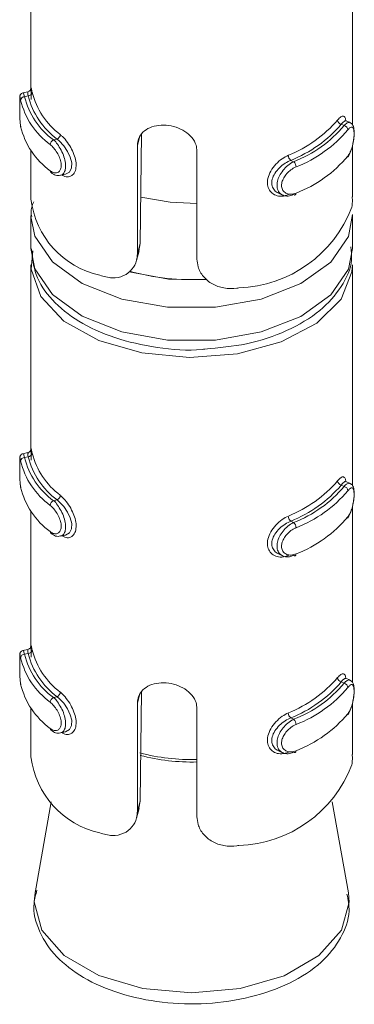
# Model space of a CAD drawing. Header units: millimetres. Extents: x 330 to 1856, y -20 to 3175.
# Tile 17 of 53: x 1157 to 1166, y 318 to 343. Entities that reach past the tile are written whole.
import ezdxf

# ---------------------------------------------------------------- set-up
doc = ezdxf.new("R2010")
doc.units = ezdxf.units.MM

msp = doc.modelspace()

# ---------------------------------------------------------------- linework, layer by layer
at = {"color": 7, "linetype": 'Continuous', "lineweight": 15}
for p, q in [((1157.575, 344.48), (1157.575, 341.109)), ((1165.575, 340.218), (1165.575, 344.599)), ((1157.498, 341.042), (1157.376, 341.015)), ((1157.505, 340.94), (1157.418, 340.92)), ((1165.296, 340.233), (1165.369, 340.199)), ((1165.517, 340.273), (1165.412, 340.322)), ((1160.328, 339.998), (1160.292, 337.261)), ((1158.224, 339.862), (1158.137, 339.843)), ((1157.575, 339.58), (1157.575, 338.368)), ((1160.224, 337.011), (1160.224, 339.701)), ((1161.706, 339.567), (1161.706, 336.877)), ((1165.575, 338.424), (1165.575, 339.699)), ((1164.04, 339.335), (1164.112, 339.301)), ((1158.313, 338.962), (1158.435, 338.989)), ((1163.732, 338.518), (1163.838, 338.469)), ((1157.575, 337.96), (1157.575, 337.144)), ((1165.575, 337.144), (1165.575, 337.96)), ((1160.202, 336.841), (1160.268, 337.083)), ((1160.224, 337.011), (1160.292, 337.261)), ((1160.292, 337.261), (1160.256, 337.086)), ((1157.575, 336.735), (1157.575, 332.127)), ((1165.575, 331.236), (1165.575, 336.735)), ((1157.498, 332.06), (1157.376, 332.033)), ((1157.505, 331.958), (1157.418, 331.938)), ((1165.296, 331.251), (1165.369, 331.217)), ((1165.517, 331.291), (1165.412, 331.34)), ((1158.224, 330.88), (1158.137, 330.861)), ((1165.575, 326.337), (1165.575, 330.718)), ((1157.575, 330.598), (1157.575, 327.228)), ((1164.04, 330.353), (1164.112, 330.319)), ((1158.313, 329.98), (1158.435, 330.007)), ((1163.732, 329.536), (1163.838, 329.487)), ((1157.498, 327.161), (1157.376, 327.134)), ((1157.505, 327.059), (1157.418, 327.039)), ((1165.296, 326.352), (1165.369, 326.318)), ((1165.517, 326.392), (1165.412, 326.441)), ((1160.328, 326.116), (1160.292, 323.38)), ((1158.224, 325.981), (1158.137, 325.962)), ((1160.224, 323.13), (1160.224, 325.82)), ((1165.575, 324.543), (1165.575, 325.818)), ((1157.575, 325.699), (1157.575, 324.487)), ((1161.706, 325.686), (1161.706, 322.996)), ((1164.04, 325.454), (1164.112, 325.42)), ((1158.313, 325.08), (1158.435, 325.108)), ((1163.732, 324.637), (1163.838, 324.588)), ((1158.076, 323.368), (1157.677, 321.099)), ((1160.224, 323.13), (1160.292, 323.38)), ((1160.292, 323.38), (1160.256, 323.205)), ((1165.473, 321.099), (1165.074, 323.368)), ((1160.202, 322.96), (1160.268, 323.202)), ((1157.688, 321.156), (1157.677, 321.099))]:
    msp.add_line(p, q, dxfattribs=at)
at = {"color": 8, "linetype": 'Continuous', "lineweight": 15}
for p, q in [((1160.224, 339.701), (1160.279, 339.902)), ((1160.224, 325.82), (1160.279, 326.02))]:
    msp.add_line(p, q, dxfattribs=at)
at = {"color": 8, "linetype": 'Continuous', "lineweight": 15, "flags": 128}
for points in [[(1157.378, 341.009), (1157.386, 341.008), (1157.409, 340.951), (1157.418, 340.92), (1157.418, 340.92), (1157.418, 340.92)], [(1165.575, 337.988), (1165.473, 337.443), (1165.036, 336.803), (1164.291, 336.265), (1163.305, 335.878), (1162.165, 335.676), (1160.973, 335.677), (1159.834, 335.881), (1158.85, 336.27), (1158.108, 336.808), (1157.674, 337.45), (1157.575, 337.938)], [(1157.575, 337.144), (1157.674, 336.633), (1158.108, 335.992), (1158.85, 335.453), (1159.834, 335.065), (1160.973, 334.861), (1162.165, 334.86), (1163.305, 335.062), (1164.291, 335.448), (1165.036, 335.986), (1165.473, 336.626), (1165.575, 337.144)], [(1160.016, 336.559), (1160.994, 336.376), (1161.953, 336.36)], [(1157.378, 332.027), (1157.386, 332.026), (1157.409, 331.969), (1157.418, 331.938), (1157.418, 331.938), (1157.418, 331.938)], [(1157.378, 327.127), (1157.386, 327.127), (1157.409, 327.07), (1157.418, 327.039), (1157.418, 327.039), (1157.418, 327.039)], [(1157.677, 321.099), (1157.657, 320.874), (1157.847, 320.175), (1158.402, 319.543), (1159.267, 319.042), (1160.359, 318.72), (1161.569, 318.608)], [(1161.569, 318.608), (1162.78, 318.718), (1163.874, 319.038), (1164.742, 319.538), (1165.3, 320.168), (1165.494, 320.867), (1165.473, 321.099)]]:
    msp.add_lwpolyline(points, dxfattribs=at)
at = {"color": 7, "linetype": 'Continuous', "lineweight": 15, "flags": 128}
for points in [[(1165.41, 340.317), (1165.383, 340.321), (1165.326, 340.272), (1165.297, 340.233), (1165.296, 340.233), (1165.296, 340.233)], [(1158.435, 338.99), (1158.438, 338.989), (1158.53, 339.044), (1158.583, 339.147), (1158.589, 339.276), (1158.554, 339.416), (1158.486, 339.559), (1158.389, 339.699), (1158.275, 339.82), (1158.224, 339.862), (1158.224, 339.862), (1158.224, 339.862)], [(1164.112, 338.484), (1164.124, 338.477), (1164.135, 338.473), (1164.145, 338.472), (1164.154, 338.475), (1164.161, 338.482), (1164.167, 338.492), (1164.17, 338.504), (1164.171, 338.519)], [(1161.706, 338.264), (1161.038, 338.29), (1160.306, 338.421)], [(1165.575, 336.735), (1165.563, 336.559), (1165.293, 335.883), (1164.687, 335.284), (1163.799, 334.816), (1162.711, 334.521), (1161.521, 334.426), (1160.335, 334.54), (1159.261, 334.852), (1158.396, 335.333), (1157.819, 335.942), (1157.58, 336.622), (1157.62, 337.079)], [(1165.41, 331.335), (1165.383, 331.339), (1165.326, 331.29), (1165.297, 331.251), (1165.296, 331.251), (1165.296, 331.251)], [(1158.435, 330.008), (1158.438, 330.007), (1158.53, 330.062), (1158.583, 330.165), (1158.589, 330.294), (1158.554, 330.434), (1158.486, 330.577), (1158.389, 330.717), (1158.275, 330.838), (1158.224, 330.88), (1158.224, 330.88), (1158.224, 330.88)], [(1164.112, 329.502), (1164.124, 329.495), (1164.135, 329.491), (1164.145, 329.49), (1164.154, 329.493), (1164.161, 329.5), (1164.167, 329.51), (1164.17, 329.522), (1164.171, 329.537)], [(1165.41, 326.436), (1165.383, 326.44), (1165.326, 326.391), (1165.297, 326.352), (1165.296, 326.352), (1165.296, 326.352)], [(1158.435, 325.108), (1158.438, 325.108), (1158.53, 325.163), (1158.583, 325.266), (1158.589, 325.395), (1158.554, 325.534), (1158.486, 325.678), (1158.389, 325.818), (1158.275, 325.939), (1158.224, 325.981), (1158.224, 325.981), (1158.224, 325.981)], [(1164.112, 324.603), (1164.124, 324.596), (1164.135, 324.591), (1164.145, 324.591), (1164.154, 324.594), (1164.161, 324.601), (1164.167, 324.61), (1164.17, 324.623), (1164.171, 324.638)]]:
    msp.add_lwpolyline(points, dxfattribs=at)
at = {"color": 7, "linetype": 'Continuous', "lineweight": 15}
for centre, radius, start, end in [((1157.505, 341.04), 0.0997, 269.917, 353.6121), ((1159.45, 341.501), 1.905, 194.348, 233.0824), ((1157.417, 340.821), 0.0989, 89.3698, 173.5965), ((1159.175, 341.273), 1.908, 193.3374, 234.093), ((1159.228, 341.349), 1.86, 193.3386, 234.0917), ((1159.397, 341.424), 1.953, 194.3452, 233.0852), ((1162.798, 342.412), 3.177, 291.8317, 319.2691), ((1162.829, 342.358), 3.257, 291.8317, 319.269), ((1165.325, 340.349), 0.12, 185.1316, 256.0808), ((1159.175, 340.619), 1.908, 193.3374, 234.093), ((1158.171, 339.986), 0.135, 293.0452, 356.1174), ((1162.997, 342.19), 3.096, 291.106, 319.9948), ((1163.028, 342.135), 3.176, 291.1059, 319.9949), ((1165.342, 340.083), 0.119, 5.222, 76.676), ((1158.192, 339.718), 0.136, 113.728, 176.2183), ((1164.156, 339.468), 0.177, 181.6489, 228.7329), ((1163.992, 339.168), 0.18, 1.5785, 47.8853), ((1163.028, 341.482), 3.176, 291.1059, 319.9949), ((1158.11, 339.071), 0.0536, 176.3278, 232.859), ((1159.769, 338.63), 2.209, 186.8052, 257.4294), ((1162.646, 339.275), 3.116, 271.8245, 339.2764), ((1161.562, 342.025), 5.659, 254.305, 273.5527), ((1157.417, 331.84), 0.0989, 89.3549, 173.6035), ((1159.228, 332.368), 1.86, 193.3386, 234.0917), ((1157.505, 332.058), 0.0997, 269.9214, 353.6077), ((1159.397, 332.442), 1.953, 194.3452, 233.0852), ((1159.45, 332.519), 1.905, 194.348, 233.0824), ((1159.175, 332.291), 1.908, 193.3374, 234.093), ((1159.175, 331.637), 1.908, 193.3374, 234.093), ((1162.798, 333.43), 3.177, 291.8317, 319.2691), ((1162.829, 333.376), 3.257, 291.8317, 319.269), ((1162.997, 333.208), 3.096, 291.106, 319.9948), ((1165.325, 331.368), 0.12, 185.1355, 256.0769), ((1165.342, 331.101), 0.119, 5.2152, 76.6893), ((1158.171, 331.004), 0.135, 293.0488, 356.1138), ((1163.028, 333.153), 3.176, 291.1059, 319.9949), ((1158.192, 330.737), 0.136, 113.7158, 176.2248), ((1164.156, 330.486), 0.177, 181.6518, 228.7301), ((1163.028, 332.5), 3.176, 291.1059, 319.9949), ((1163.992, 330.186), 0.179, 1.5729, 47.895), ((1158.11, 330.089), 0.0536, 176.3278, 232.859), ((1157.417, 326.94), 0.0989, 89.3654, 173.6009), ((1159.228, 327.468), 1.86, 193.3386, 234.0917), ((1157.505, 327.158), 0.0997, 269.9214, 353.6077), ((1159.397, 327.542), 1.953, 194.3452, 233.0852), ((1159.45, 327.619), 1.905, 194.348, 233.0824), ((1159.175, 327.391), 1.908, 193.3374, 234.093), ((1159.175, 326.738), 1.908, 193.3374, 234.093), ((1162.798, 328.531), 3.177, 291.8317, 319.2691), ((1162.829, 328.477), 3.257, 291.8317, 319.269), ((1162.997, 328.308), 3.096, 291.106, 319.9948), ((1165.325, 326.468), 0.12, 185.1355, 256.0769), ((1165.342, 326.202), 0.119, 5.2181, 76.6799), ((1158.171, 326.105), 0.135, 293.0488, 356.1138), ((1163.028, 328.254), 3.176, 291.1059, 319.9949), ((1158.192, 325.837), 0.136, 113.7244, 176.2219), ((1164.156, 325.586), 0.177, 181.6518, 228.7301), ((1163.028, 327.601), 3.176, 291.1059, 319.9949), ((1163.992, 325.286), 0.18, 1.5757, 47.8881), ((1158.11, 325.19), 0.0536, 176.3278, 232.859), ((1159.769, 324.749), 2.209, 186.8052, 257.4294), ((1162.646, 325.393), 3.116, 271.8245, 339.2764)]:
    msp.add_arc(centre, radius, start, end, dxfattribs=at)
at = {"color": 8, "linetype": 'Continuous', "lineweight": 15}
for centre, radius, start, end in [((1161.564, 329.352), 4.935, 254.983, 271.6454), ((1161.564, 329.303), 4.946, 255.1509, 271.6403)]:
    msp.add_arc(centre, radius, start, end, dxfattribs=at)
at = {"color": 7, "linetype": 'Continuous', "lineweight": 15}
for points, knots in [([(1157.377, 341.014), (1157.376, 341.014), (1157.363, 341.013), (1157.342, 341.001), (1157.321, 340.983), (1157.309, 340.963), (1157.302, 340.946), (1157.299, 340.932), (1157.297, 340.918), (1157.296, 340.907), (1157.296, 340.889), (1157.296, 340.881)], [0, 0, 0, 0, 0.020148, 0.156741, 0.267996, 0.364167, 0.447424, 0.524123, 0.622535, 0.816773, 1, 1, 1, 1]), ([(1157.505, 340.94), (1157.505, 340.94), (1157.494, 340.971), (1157.499, 341.026), (1157.499, 341.036), (1157.499, 341.041)], [0, 0, 0, 0, 0.000157, 0.480654, 1, 1, 1, 1]), ([(1157.575, 341.099), (1157.575, 341.107), (1157.575, 341.124), (1157.575, 341.13), (1157.575, 341.123), (1157.573, 341.113), (1157.567, 341.095), (1157.553, 341.073), (1157.529, 341.052), (1157.508, 341.046), (1157.498, 341.043)], [0, 0, 0, 0, 0.230904, 0.477406, 0.558887, 0.624561, 0.689671, 0.784532, 0.896336, 1, 1, 1, 1]), ([(1157.577, 340.852), (1157.577, 340.899), (1157.577, 341.003), (1157.575, 341.085), (1157.575, 341.099), (1157.575, 341.099)], [0, 0, 0, 0, 0.44868, 0.993375, 1, 1, 1, 1]), ([(1157.576, 341.109), (1157.576, 341.123), (1157.576, 341.155), (1157.583, 341.126), (1157.598, 341.06), (1157.604, 341.028)], [0, 0, 0, 0, 0.287344, 0.663144, 1, 1, 1, 1]), ([(1157.296, 340.881), (1157.296, 340.862), (1157.295, 340.822), (1157.295, 340.708), (1157.295, 340.57), (1157.297, 340.418), (1157.304, 340.274), (1157.315, 340.204), (1157.32, 340.171)], [0, 0, 0, 0, 0.148705, 0.305851, 0.470145, 0.63965, 0.826476, 1, 1, 1, 1]), ([(1157.296, 340.881), (1157.296, 340.879), (1157.295, 340.866), (1157.295, 340.803), (1157.295, 340.696), (1157.295, 340.557), (1157.297, 340.412), (1157.304, 340.276), (1157.314, 340.212), (1157.319, 340.179)], [0, 0, 0, 0, 0.026829, 0.173546, 0.324399, 0.485865, 0.655881, 0.827505, 1, 1, 1, 1]), ([(1160.224, 339.701), (1160.227, 339.744), (1160.236, 339.853), (1160.317, 340.005), (1160.476, 340.134), (1160.692, 340.206), (1160.94, 340.217), (1161.189, 340.168), (1161.414, 340.063), (1161.59, 339.911), (1161.69, 339.737), (1161.701, 339.617), (1161.706, 339.567)], [0, 0, 0, 0, 0.067542, 0.172854, 0.279383, 0.387329, 0.494688, 0.600404, 0.705959, 0.813032, 0.921036, 1, 1, 1, 1]), ([(1165.206, 340.339), (1165.219, 340.354), (1165.261, 340.404), (1165.322, 340.445), (1165.374, 340.431), (1165.402, 340.384), (1165.408, 340.33), (1165.409, 340.317)], [0, 0, 0, 0, 0.12605, 0.405374, 0.670808, 0.921217, 1, 1, 1, 1]), ([(1165.449, 339.412), (1165.461, 339.426), (1165.502, 339.474), (1165.555, 339.606), (1165.598, 339.776), (1165.62, 339.943), (1165.621, 340.093), (1165.6, 340.188), (1165.557, 340.256), (1165.524, 340.267), (1165.516, 340.269)], [0, 0, 0, 0, 0.07167, 0.248629, 0.406173, 0.552008, 0.706942, 0.877168, 0.971464, 1, 1, 1, 1]), ([(1165.46, 339.441), (1165.467, 339.449), (1165.493, 339.486), (1165.535, 339.569), (1165.575, 339.695), (1165.602, 339.826), (1165.616, 339.951), (1165.615, 340.06), (1165.599, 340.139), (1165.566, 340.172), (1165.52, 340.161), (1165.48, 340.116), (1165.46, 340.094)], [0, 0, 0, 0, 0.037289, 0.149822, 0.256276, 0.356424, 0.453451, 0.553212, 0.660001, 0.772424, 0.88592, 1, 1, 1, 1]), ([(1158.056, 339.074), (1158.065, 339.067), (1158.104, 339.039), (1158.171, 339.014), (1158.245, 339.025), (1158.3, 339.075), (1158.329, 339.157), (1158.328, 339.267), (1158.293, 339.397), (1158.228, 339.528), (1158.144, 339.647), (1158.086, 339.701), (1158.056, 339.727)], [0, 0, 0, 0, 0.037283, 0.149827, 0.256283, 0.356421, 0.453449, 0.553209, 0.659992, 0.772416, 0.885916, 1, 1, 1, 1]), ([(1163.98, 338.483), (1163.954, 338.473), (1163.872, 338.442), (1163.737, 338.436), (1163.599, 338.487), (1163.502, 338.587), (1163.453, 338.723), (1163.462, 338.889), (1163.535, 339.071), (1163.663, 339.241), (1163.82, 339.381), (1163.928, 339.436), (1163.98, 339.463)], [0, 0, 0, 0, 0.04997, 0.160714, 0.265966, 0.365256, 0.462972, 0.565672, 0.676019, 0.789419, 0.900468, 1, 1, 1, 1]), ([(1164.04, 339.335), (1164.04, 339.335), (1163.995, 339.317), (1163.897, 339.266), (1163.756, 339.156), (1163.639, 339.016), (1163.571, 338.866), (1163.563, 338.726), (1163.61, 338.613), (1163.672, 338.543), (1163.723, 338.527), (1163.734, 338.523)], [0, 0, 0, 0, 0.000049, 0.132915, 0.280762, 0.429966, 0.572905, 0.704757, 0.830792, 0.960544, 1, 1, 1, 1]), ([(1164.112, 338.484), (1164.112, 338.484), (1164.065, 338.463), (1163.972, 338.437), (1163.844, 338.455), (1163.748, 338.527), (1163.696, 338.64), (1163.695, 338.776), (1163.738, 338.918), (1163.819, 339.058), (1163.932, 339.185), (1164.037, 339.262), (1164.097, 339.294), (1164.112, 339.301), (1164.112, 339.301)], [0, 0, 0, 0, 0.000038, 0.112227, 0.224493, 0.3371, 0.445585, 0.547543, 0.646165, 0.746784, 0.852417, 0.963252, 0.999962, 1, 1, 1, 1]), ([(1158.081, 339.032), (1158.097, 339.018), (1158.145, 338.977), (1158.231, 338.948), (1158.29, 338.963), (1158.31, 338.968)], [0, 0, 0, 0, 0.258968, 0.754025, 1, 1, 1, 1]), ([(1164.171, 339.173), (1164.158, 339.167), (1164.106, 339.143), (1164.016, 339.082), (1163.917, 338.983), (1163.846, 338.872), (1163.808, 338.759), (1163.809, 338.65), (1163.855, 338.558), (1163.94, 338.5), (1164.051, 338.481), (1164.131, 338.507), (1164.171, 338.519)], [0, 0, 0, 0, 0.03729, 0.149824, 0.256284, 0.35642, 0.453451, 0.553211, 0.659994, 0.772427, 0.885924, 1, 1, 1, 1]), ([(1157.644, 338.298), (1157.607, 338.21), (1157.558, 338.089), (1157.586, 337.966), (1157.594, 337.933)], [0, 0, 0, 0, 0.72865, 1, 1, 1, 1]), ([(1165.561, 338.172), (1165.566, 338.213), (1165.576, 338.282), (1165.572, 338.383), (1165.571, 338.424)], [0, 0, 0, 0, 0.593471, 1, 1, 1, 1]), ([(1157.592, 337.128), (1157.612, 336.912), (1157.654, 336.456), (1158.084, 335.835), (1158.746, 335.299), (1159.644, 334.887), (1160.701, 334.661), (1161.491, 334.582), (1161.878, 334.633), (1161.899, 334.636)], [0, 0, 0, 0, 0.141782, 0.299789, 0.464713, 0.63841, 0.814396, 0.989981, 1, 1, 1, 1]), ([(1161.899, 334.636), (1162.251, 334.668), (1162.978, 334.735), (1163.97, 335.072), (1164.782, 335.558), (1165.315, 336.164), (1165.584, 336.73), (1165.546, 337.072), (1165.533, 337.181)], [0, 0, 0, 0, 0.182065, 0.376353, 0.573164, 0.752072, 0.92125, 1, 1, 1, 1]), ([(1159.288, 336.474), (1159.39, 336.444), (1159.596, 336.383), (1159.887, 336.445), (1160.101, 336.608), (1160.209, 336.812), (1160.22, 336.956), (1160.224, 337.011)], [0, 0, 0, 0, 0.227112, 0.454905, 0.66725, 0.872122, 1, 1, 1, 1]), ([(1161.706, 336.877), (1161.712, 336.812), (1161.725, 336.658), (1161.852, 336.433), (1162.078, 336.244), (1162.374, 336.141), (1162.607, 336.137), (1162.731, 336.158), (1162.745, 336.16)], [0, 0, 0, 0, 0.1470761, 0.351358, 0.5552986, 0.7600353, 0.9713699, 1, 1, 1, 1]), ([(1157.575, 332.117), (1157.575, 332.125), (1157.575, 332.142), (1157.575, 332.148), (1157.575, 332.141), (1157.573, 332.131), (1157.567, 332.113), (1157.553, 332.091), (1157.529, 332.07), (1157.508, 332.064), (1157.498, 332.061)], [0, 0, 0, 0, 0.230902, 0.477402, 0.558882, 0.624556, 0.689665, 0.784525, 0.896328, 1, 1, 1, 1]), ([(1157.576, 332.127), (1157.576, 332.141), (1157.576, 332.173), (1157.583, 332.144), (1157.598, 332.078), (1157.604, 332.046)], [0, 0, 0, 0, 0.2873454, 0.663147, 1, 1, 1, 1]), ([(1157.296, 331.899), (1157.296, 331.88), (1157.295, 331.84), (1157.295, 331.726), (1157.295, 331.588), (1157.297, 331.436), (1157.304, 331.292), (1157.315, 331.222), (1157.32, 331.189)], [0, 0, 0, 0, 0.148706, 0.305853, 0.470132, 0.639651, 0.826478, 1, 1, 1, 1]), ([(1157.296, 331.899), (1157.296, 331.897), (1157.295, 331.884), (1157.295, 331.821), (1157.295, 331.714), (1157.295, 331.576), (1157.297, 331.43), (1157.304, 331.294), (1157.314, 331.23), (1157.319, 331.197)], [0, 0, 0, 0, 0.026842, 0.173542, 0.324393, 0.485875, 0.655889, 0.827504, 1, 1, 1, 1]), ([(1157.377, 332.032), (1157.376, 332.032), (1157.363, 332.032), (1157.342, 332.019), (1157.321, 332.001), (1157.309, 331.981), (1157.302, 331.964), (1157.299, 331.95), (1157.297, 331.936), (1157.296, 331.925), (1157.296, 331.907), (1157.296, 331.899)], [0, 0, 0, 0, 0.020139, 0.156753, 0.268006, 0.364125, 0.447436, 0.524133, 0.622491, 0.816724, 1, 1, 1, 1]), ([(1157.505, 331.958), (1157.505, 331.958), (1157.494, 331.989), (1157.499, 332.041), (1157.497, 332.073), (1157.503, 332.043), (1157.506, 332.028)], [0, 0, 0, 0, 0.000101, 0.309149, 0.652949, 1, 1, 1, 1]), ([(1157.577, 331.87), (1157.577, 331.917), (1157.577, 332.021), (1157.575, 332.103), (1157.575, 332.117), (1157.575, 332.117)], [0, 0, 0, 0, 0.448643, 0.993374, 1, 1, 1, 1]), ([(1165.206, 331.357), (1165.219, 331.372), (1165.261, 331.422), (1165.322, 331.463), (1165.374, 331.449), (1165.402, 331.402), (1165.408, 331.348), (1165.409, 331.335)], [0, 0, 0, 0, 0.126049, 0.4053724, 0.6707927, 0.921217, 1, 1, 1, 1]), ([(1165.449, 330.43), (1165.461, 330.444), (1165.502, 330.493), (1165.555, 330.624), (1165.598, 330.794), (1165.62, 330.961), (1165.621, 331.111), (1165.6, 331.207), (1165.557, 331.274), (1165.524, 331.285), (1165.516, 331.288)], [0, 0, 0, 0, 0.07167, 0.248635, 0.40618, 0.552016, 0.706952, 0.877179, 0.971464, 1, 1, 1, 1]), ([(1165.46, 330.459), (1165.467, 330.468), (1165.493, 330.504), (1165.535, 330.587), (1165.575, 330.713), (1165.602, 330.844), (1165.616, 330.969), (1165.615, 331.078), (1165.599, 331.157), (1165.566, 331.19), (1165.52, 331.179), (1165.48, 331.134), (1165.46, 331.112)], [0, 0, 0, 0, 0.037289, 0.149822, 0.256275, 0.356433, 0.453448, 0.553209, 0.660008, 0.772423, 0.885918, 1, 1, 1, 1]), ([(1158.056, 330.092), (1158.065, 330.085), (1158.104, 330.057), (1158.171, 330.032), (1158.245, 330.043), (1158.3, 330.093), (1158.329, 330.175), (1158.328, 330.285), (1158.293, 330.415), (1158.228, 330.546), (1158.144, 330.665), (1158.086, 330.719), (1158.056, 330.746)], [0, 0, 0, 0, 0.037283, 0.149826, 0.256283, 0.356429, 0.453446, 0.553206, 0.659999, 0.772414, 0.885914, 1, 1, 1, 1]), ([(1163.98, 329.501), (1163.954, 329.491), (1163.872, 329.46), (1163.737, 329.454), (1163.599, 329.505), (1163.502, 329.605), (1163.453, 329.741), (1163.462, 329.907), (1163.535, 330.089), (1163.663, 330.26), (1163.82, 330.399), (1163.928, 330.454), (1163.98, 330.481)], [0, 0, 0, 0, 0.04997, 0.160714, 0.265961, 0.365258, 0.462973, 0.565666, 0.67602, 0.78942, 0.900469, 1, 1, 1, 1]), ([(1164.04, 330.353), (1164.04, 330.353), (1163.995, 330.335), (1163.897, 330.284), (1163.756, 330.174), (1163.639, 330.034), (1163.571, 329.884), (1163.563, 329.744), (1163.61, 329.631), (1163.672, 329.561), (1163.723, 329.545), (1163.734, 329.541)], [0, 0, 0, 0, 0.000049, 0.132914, 0.280755, 0.429967, 0.572894, 0.704758, 0.830793, 0.960544, 1, 1, 1, 1]), ([(1164.112, 329.502), (1164.112, 329.502), (1164.065, 329.481), (1163.972, 329.455), (1163.844, 329.473), (1163.748, 329.545), (1163.696, 329.658), (1163.695, 329.794), (1163.738, 329.936), (1163.819, 330.076), (1163.932, 330.203), (1164.037, 330.28), (1164.097, 330.312), (1164.112, 330.319), (1164.112, 330.319)], [0, 0, 0, 0, 0.000038, 0.112226, 0.224496, 0.337096, 0.44559, 0.547547, 0.64617, 0.746781, 0.85242, 0.963252, 0.999962, 1, 1, 1, 1]), ([(1164.171, 330.191), (1164.158, 330.185), (1164.106, 330.161), (1164.016, 330.1), (1163.917, 330.001), (1163.846, 329.89), (1163.808, 329.777), (1163.809, 329.668), (1163.855, 329.576), (1163.94, 329.518), (1164.051, 329.499), (1164.131, 329.525), (1164.171, 329.537)], [0, 0, 0, 0, 0.037289, 0.149823, 0.256282, 0.356427, 0.453447, 0.553206, 0.659999, 0.772432, 0.885923, 1, 1, 1, 1]), ([(1158.081, 330.05), (1158.097, 330.036), (1158.145, 329.995), (1158.231, 329.966), (1158.29, 329.981), (1158.31, 329.986)], [0, 0, 0, 0, 0.258963, 0.754008, 1, 1, 1, 1]), ([(1157.575, 327.218), (1157.575, 327.226), (1157.575, 327.242), (1157.575, 327.249), (1157.575, 327.242), (1157.573, 327.231), (1157.567, 327.214), (1157.553, 327.191), (1157.529, 327.171), (1157.508, 327.165), (1157.498, 327.162)], [0, 0, 0, 0, 0.23091, 0.477387, 0.55887, 0.62455, 0.689673, 0.784537, 0.896325, 1, 1, 1, 1]), ([(1157.577, 326.971), (1157.577, 327.017), (1157.577, 327.121), (1157.575, 327.204), (1157.575, 327.218), (1157.575, 327.218)], [0, 0, 0, 0, 0.448677, 0.993403, 1, 1, 1, 1]), ([(1157.576, 327.228), (1157.576, 327.242), (1157.576, 327.274), (1157.583, 327.244), (1157.598, 327.178), (1157.604, 327.147)], [0, 0, 0, 0, 0.2873304, 0.6631378, 1, 1, 1, 1]), ([(1157.296, 327), (1157.296, 326.98), (1157.295, 326.941), (1157.295, 326.827), (1157.295, 326.689), (1157.297, 326.537), (1157.304, 326.393), (1157.315, 326.323), (1157.32, 326.289)], [0, 0, 0, 0, 0.148706, 0.305853, 0.470132, 0.639651, 0.826478, 1, 1, 1, 1]), ([(1157.296, 327), (1157.296, 326.998), (1157.295, 326.984), (1157.295, 326.922), (1157.295, 326.815), (1157.295, 326.676), (1157.297, 326.531), (1157.304, 326.395), (1157.314, 326.33), (1157.319, 326.298)], [0, 0, 0, 0, 0.026842, 0.173542, 0.32441, 0.485875, 0.65589, 0.827504, 1, 1, 1, 1]), ([(1157.377, 327.133), (1157.376, 327.133), (1157.363, 327.132), (1157.342, 327.12), (1157.321, 327.101), (1157.309, 327.082), (1157.302, 327.065), (1157.299, 327.051), (1157.297, 327.037), (1157.296, 327.026), (1157.296, 327.008), (1157.296, 327)], [0, 0, 0, 0, 0.020139, 0.156754, 0.268007, 0.364127, 0.447438, 0.524135, 0.622494, 0.816776, 1, 1, 1, 1]), ([(1157.505, 327.059), (1157.505, 327.059), (1157.494, 327.09), (1157.499, 327.145), (1157.499, 327.155), (1157.499, 327.16)], [0, 0, 0, 0, 0.000157, 0.480654, 1, 1, 1, 1]), ([(1165.206, 326.458), (1165.219, 326.473), (1165.261, 326.523), (1165.322, 326.564), (1165.374, 326.549), (1165.402, 326.503), (1165.408, 326.449), (1165.409, 326.436)], [0, 0, 0, 0, 0.126049, 0.4053724, 0.6707927, 0.921217, 1, 1, 1, 1]), ([(1160.224, 325.82), (1160.227, 325.863), (1160.236, 325.972), (1160.317, 326.124), (1160.476, 326.253), (1160.692, 326.325), (1160.94, 326.336), (1161.189, 326.287), (1161.414, 326.182), (1161.59, 326.029), (1161.69, 325.856), (1161.701, 325.736), (1161.706, 325.686)], [0, 0, 0, 0, 0.067543, 0.17285, 0.27938, 0.387326, 0.494687, 0.600404, 0.705956, 0.81303, 0.921042, 1, 1, 1, 1]), ([(1165.449, 325.53), (1165.461, 325.545), (1165.502, 325.593), (1165.555, 325.725), (1165.598, 325.895), (1165.62, 326.062), (1165.621, 326.212), (1165.6, 326.307), (1165.557, 326.375), (1165.524, 326.386), (1165.516, 326.388)], [0, 0, 0, 0, 0.07167, 0.248634, 0.406169, 0.552004, 0.706953, 0.877179, 0.971464, 1, 1, 1, 1]), ([(1165.46, 325.559), (1165.467, 325.568), (1165.493, 325.604), (1165.535, 325.688), (1165.575, 325.814), (1165.602, 325.945), (1165.616, 326.07), (1165.615, 326.179), (1165.599, 326.257), (1165.566, 326.291), (1165.52, 326.28), (1165.48, 326.235), (1165.46, 326.213)], [0, 0, 0, 0, 0.037289, 0.149823, 0.256276, 0.356434, 0.45345, 0.553211, 0.66, 0.772424, 0.88592, 1, 1, 1, 1]), ([(1158.056, 325.193), (1158.065, 325.186), (1158.104, 325.158), (1158.171, 325.133), (1158.245, 325.144), (1158.3, 325.193), (1158.329, 325.275), (1158.328, 325.386), (1158.293, 325.515), (1158.228, 325.647), (1158.144, 325.766), (1158.086, 325.819), (1158.056, 325.846)], [0, 0, 0, 0, 0.037283, 0.149827, 0.256284, 0.35643, 0.453448, 0.553208, 0.659991, 0.772415, 0.885916, 1, 1, 1, 1]), ([(1163.98, 324.601), (1163.954, 324.592), (1163.872, 324.561), (1163.737, 324.555), (1163.599, 324.606), (1163.502, 324.705), (1163.453, 324.841), (1163.462, 325.008), (1163.535, 325.19), (1163.663, 325.36), (1163.82, 325.499), (1163.928, 325.555), (1163.98, 325.581)], [0, 0, 0, 0, 0.049971, 0.160712, 0.265964, 0.365254, 0.46297, 0.565671, 0.676024, 0.789419, 0.900468, 1, 1, 1, 1]), ([(1164.04, 325.454), (1164.04, 325.454), (1163.995, 325.436), (1163.897, 325.385), (1163.756, 325.275), (1163.639, 325.135), (1163.571, 324.985), (1163.563, 324.844), (1163.61, 324.732), (1163.672, 324.662), (1163.723, 324.646), (1163.734, 324.642)], [0, 0, 0, 0, 0.000049, 0.132914, 0.280756, 0.429968, 0.572906, 0.704758, 0.830793, 0.960544, 1, 1, 1, 1]), ([(1164.112, 324.603), (1164.112, 324.603), (1164.065, 324.582), (1163.972, 324.555), (1163.844, 324.574), (1163.748, 324.645), (1163.696, 324.759), (1163.695, 324.895), (1163.738, 325.037), (1163.819, 325.176), (1163.932, 325.304), (1164.037, 325.38), (1164.097, 325.413), (1164.112, 325.42), (1164.112, 325.42)], [0, 0, 0, 0, 0.000038, 0.112227, 0.224493, 0.3371, 0.445594, 0.547542, 0.646173, 0.746784, 0.852417, 0.963252, 0.999962, 1, 1, 1, 1]), ([(1164.171, 325.291), (1164.158, 325.285), (1164.106, 325.262), (1164.016, 325.201), (1163.917, 325.102), (1163.846, 324.991), (1163.808, 324.878), (1163.809, 324.769), (1163.855, 324.676), (1163.94, 324.618), (1164.051, 324.6), (1164.131, 324.625), (1164.171, 324.638)], [0, 0, 0, 0, 0.0372889, 0.1498227, 0.2562888, 0.3564244, 0.4534444, 0.553216, 0.6599982, 0.7724313, 0.8859226, 1, 1, 1, 1]), ([(1158.081, 325.151), (1158.097, 325.137), (1158.145, 325.095), (1158.231, 325.067), (1158.29, 325.081), (1158.31, 325.086)], [0, 0, 0, 0, 0.258969, 0.754025, 1, 1, 1, 1]), ([(1165.561, 324.291), (1165.566, 324.332), (1165.576, 324.401), (1165.572, 324.502), (1165.571, 324.543)], [0, 0, 0, 0, 0.593482, 1, 1, 1, 1]), ([(1159.288, 322.593), (1159.39, 322.562), (1159.596, 322.502), (1159.887, 322.564), (1160.101, 322.726), (1160.209, 322.931), (1160.22, 323.075), (1160.224, 323.13)], [0, 0, 0, 0, 0.227114, 0.454903, 0.667249, 0.872122, 1, 1, 1, 1]), ([(1161.706, 322.996), (1161.712, 322.931), (1161.725, 322.777), (1161.852, 322.552), (1162.078, 322.363), (1162.374, 322.259), (1162.607, 322.256), (1162.731, 322.277), (1162.745, 322.279)], [0, 0, 0, 0, 0.1470768, 0.3513598, 0.5552946, 0.7600324, 0.9713697, 1, 1, 1, 1]), ([(1157.725, 321.165), (1157.695, 321.059), (1157.595, 320.717), (1157.757, 320.118), (1158.182, 319.486), (1158.865, 318.962), (1159.766, 318.57), (1160.829, 318.347), (1161.956, 318.315), (1163.055, 318.478), (1164.042, 318.828), (1164.815, 319.334), (1165.308, 319.951), (1165.538, 320.558), (1165.466, 320.929), (1165.438, 321.071)], [0, 0, 0, 0, 0.035855, 0.115284, 0.193248, 0.27494, 0.360909, 0.447835, 0.534569, 0.621475, 0.709004, 0.797782, 0.877462, 0.953013, 1, 1, 1, 1])]:
    msp.add_open_spline(points, degree=3, knots=knots, dxfattribs=at)
at = {"color": 8, "linetype": 'Continuous', "lineweight": 15}
for points, knots in [([(1157.319, 340.832), (1157.317, 340.841), (1157.31, 340.877), (1157.302, 340.913), (1157.297, 340.921), (1157.296, 340.893), (1157.296, 340.881)], [0, 0, 0, 0, 0.1100857, 0.4423775, 0.7567049, 1, 1, 1, 1]), ([(1165.369, 340.199), (1165.369, 340.199), (1165.383, 340.232), (1165.454, 340.269), (1165.498, 340.291), (1165.514, 340.272), (1165.516, 340.27)], [0, 0, 0, 0, 0.000093, 0.471855, 0.943927, 1, 1, 1, 1]), ([(1158.306, 339.977), (1158.324, 339.961), (1158.384, 339.909), (1158.485, 339.789), (1158.59, 339.618), (1158.666, 339.441), (1158.704, 339.266), (1158.697, 339.107), (1158.64, 338.982), (1158.54, 338.92), (1158.437, 338.917), (1158.375, 338.957), (1158.353, 338.971)], [0, 0, 0, 0, 0.052179, 0.16784, 0.277753, 0.381437, 0.483479, 0.590728, 0.705973, 0.824392, 0.940357, 1, 1, 1, 1]), ([(1158.137, 339.843), (1158.137, 339.843), (1158.179, 339.819), (1158.232, 339.738), (1158.33, 339.594), (1158.4, 339.427), (1158.438, 339.266), (1158.44, 339.129), (1158.407, 339.029), (1158.361, 338.972), (1158.323, 338.969), (1158.311, 338.968)], [0, 0, 0, 0, 0.0000474, 0.1417805, 0.2836277, 0.425907, 0.562972, 0.691791, 0.8163964, 0.9435343, 1, 1, 1, 1]), ([(1157.319, 331.851), (1157.317, 331.859), (1157.31, 331.895), (1157.302, 331.931), (1157.297, 331.939), (1157.296, 331.911), (1157.296, 331.899)], [0, 0, 0, 0, 0.1100857, 0.4423775, 0.7567049, 1, 1, 1, 1]), ([(1165.369, 331.217), (1165.369, 331.217), (1165.383, 331.25), (1165.454, 331.288), (1165.498, 331.309), (1165.514, 331.29), (1165.516, 331.288)], [0, 0, 0, 0, 0.000093, 0.471843, 0.943927, 1, 1, 1, 1]), ([(1158.306, 330.995), (1158.324, 330.979), (1158.384, 330.927), (1158.485, 330.807), (1158.59, 330.636), (1158.666, 330.459), (1158.704, 330.285), (1158.697, 330.125), (1158.64, 330), (1158.54, 329.938), (1158.437, 329.935), (1158.375, 329.975), (1158.353, 329.989)], [0, 0, 0, 0, 0.052179, 0.16784, 0.277748, 0.381439, 0.483481, 0.590722, 0.705967, 0.824392, 0.940357, 1, 1, 1, 1]), ([(1158.137, 330.861), (1158.137, 330.861), (1158.179, 330.837), (1158.232, 330.756), (1158.33, 330.612), (1158.4, 330.446), (1158.438, 330.284), (1158.44, 330.147), (1158.407, 330.047), (1158.361, 329.99), (1158.323, 329.987), (1158.311, 329.986)], [0, 0, 0, 0, 0.000047, 0.141779, 0.283633, 0.425913, 0.562979, 0.691799, 0.816405, 0.943534, 1, 1, 1, 1]), ([(1157.319, 326.951), (1157.317, 326.96), (1157.31, 326.996), (1157.302, 327.032), (1157.297, 327.04), (1157.296, 327.012), (1157.296, 327)], [0, 0, 0, 0, 0.110085, 0.44238, 0.756729, 1, 1, 1, 1]), ([(1165.369, 326.318), (1165.369, 326.318), (1165.383, 326.351), (1165.454, 326.388), (1165.498, 326.41), (1165.514, 326.391), (1165.516, 326.389)], [0, 0, 0, 0, 0.000093, 0.471855, 0.943927, 1, 1, 1, 1]), ([(1158.306, 326.096), (1158.324, 326.08), (1158.384, 326.028), (1158.485, 325.908), (1158.59, 325.737), (1158.666, 325.559), (1158.704, 325.385), (1158.697, 325.225), (1158.64, 325.101), (1158.54, 325.039), (1158.437, 325.036), (1158.375, 325.076), (1158.353, 325.089)], [0, 0, 0, 0, 0.0521788, 0.1678396, 0.2777476, 0.3814391, 0.4834807, 0.5907299, 0.7059669, 0.8243917, 0.940357, 1, 1, 1, 1]), ([(1158.137, 325.962), (1158.137, 325.962), (1158.179, 325.938), (1158.232, 325.857), (1158.33, 325.713), (1158.4, 325.546), (1158.438, 325.385), (1158.44, 325.247), (1158.407, 325.148), (1158.361, 325.091), (1158.323, 325.088), (1158.311, 325.087)], [0, 0, 0, 0, 0.0000474, 0.1417809, 0.2836285, 0.4259082, 0.5629736, 0.6917928, 0.8163986, 0.9435274, 1, 1, 1, 1])]:
    msp.add_open_spline(points, degree=3, knots=knots, dxfattribs=at)

doc.saveas('drawing.dxf')
